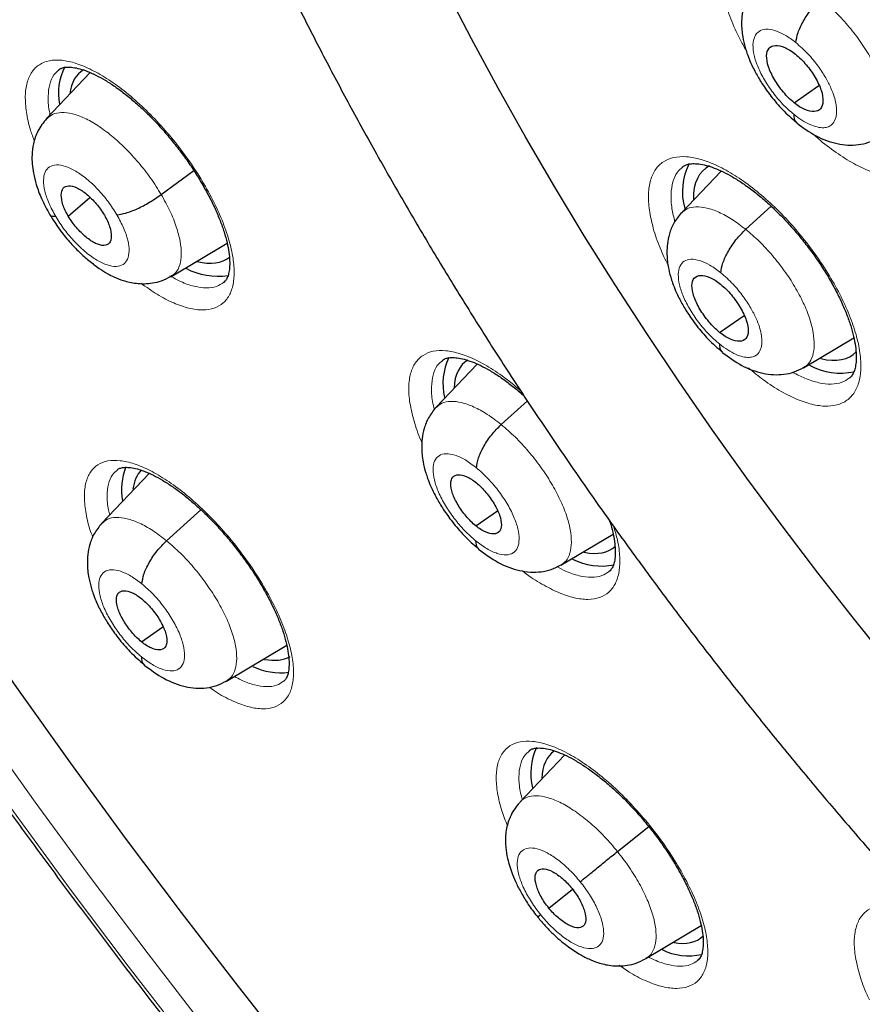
# Model space of a CAD drawing. Header units: millimetres. Extents: x 8 to 2427, y 12 to 2587.
# Tile 33 of 154: x 2232 to 2242, y 844 to 856. Entities that reach past the tile are written whole.
import ezdxf

# ---------------------------------------------------------------- set-up
doc = ezdxf.new("R2010")
doc.units = ezdxf.units.MM

msp = doc.modelspace()

# ---------------------------------------------------------------- linework, layer by layer
at = {"color": 7, "linetype": 'Continuous', "lineweight": 30}
for p, q in [((2232.52, 855.442), (2231.971, 854.862)), ((2241.411, 855.062), (2241.723, 855.28)), ((2233.418, 853.903), (2233.829, 854.207)), ((2240.488, 854.2), (2239.988, 853.672)), ((2232.244, 853.629), (2232.516, 853.867)), ((2240.8, 853.464), (2241.12, 853.755)), ((2233.54, 852.866), (2234.25, 853.29)), ((2233.537, 852.87), (2233.528, 852.863)), ((2240.47, 852.163), (2240.778, 852.378)), ((2241.531, 851.716), (2242.165, 852.095)), ((2237.407, 851.763), (2236.89, 851.217)), ((2241.529, 851.72), (2241.519, 851.712)), ((2237.712, 851), (2238.042, 851.299)), ((2233.264, 850.383), (2232.668, 849.753)), ((2233.485, 849.532), (2233.918, 849.924)), ((2237.391, 849.721), (2237.664, 849.911)), ((2238.466, 849.223), (2239.124, 849.617)), ((2233.169, 848.257), (2233.439, 848.446)), ((2234.242, 847.758), (2235.003, 848.213)), ((2238.511, 846.828), (2237.95, 846.235)), ((2239.18, 845.61), (2239.574, 845.926)), ((2238.312, 844.896), (2238.612, 845.136)), ((2239.537, 844.258), (2240.236, 844.676))]:
    msp.add_line(p, q, dxfattribs=at)
at = {"color": 252, "linetype": 'Continuous', "lineweight": 0, "flags": 128}
for points in [[(2240.22, 836.135), (2239.409, 836.999), (2238.606, 837.876), (2237.812, 838.764), (2237.026, 839.665), (2236.25, 840.576), (2235.485, 841.497), (2234.73, 842.428), (2233.986, 843.367), (2233.254, 844.316), (2232.534, 845.271), (2231.826, 846.234), (2231.132, 847.203), (2230.452, 848.178), (2229.786, 849.158), (2229.134, 850.142), (2228.497, 851.129), (2227.876, 852.12), (2227.271, 853.113), (2226.682, 854.108), (2226.109, 855.103), (2225.554, 856.099), (2225.016, 857.095)], [(2246.66, 843.621), (2246.138, 844.127), (2245.621, 844.644), (2245.109, 845.173), (2244.602, 845.711), (2244.102, 846.26), (2243.608, 846.817), (2243.121, 847.383), (2242.642, 847.958), (2242.172, 848.539), (2241.71, 849.127), (2241.258, 849.722), (2240.815, 850.322), (2240.382, 850.927), (2239.96, 851.537), (2239.549, 852.149), (2239.149, 852.765), (2238.761, 853.384), (2238.386, 854.004), (2238.023, 854.625), (2237.673, 855.247), (2237.337, 855.868), (2237.015, 856.488)], [(2225.178, 856.138), (2225.742, 855.126), (2226.324, 854.115), (2226.922, 853.104), (2227.537, 852.095), (2228.169, 851.088), (2228.816, 850.084), (2229.478, 849.084), (2230.155, 848.089), (2230.846, 847.098), (2231.552, 846.114), (2232.27, 845.135), (2233.002, 844.164), (2233.746, 843.201), (2234.502, 842.246), (2235.269, 841.3), (2236.047, 840.364), (2236.836, 839.438), (2237.634, 838.523), (2238.441, 837.62), (2239.257, 836.729), (2240.082, 835.851)]]:
    msp.add_lwpolyline(points, dxfattribs=at)
at = {"color": 7, "linetype": 'Continuous', "lineweight": 30, "flags": 128}
for points in [[(2241.31, 835.945), (2240.507, 836.784), (2239.711, 837.635), (2238.923, 838.499), (2238.144, 839.374), (2237.373, 840.261), (2236.612, 841.158), (2235.861, 842.065), (2235.121, 842.981), (2234.392, 843.906), (2233.674, 844.839), (2232.969, 845.78), (2232.276, 846.727), (2231.596, 847.681), (2230.929, 848.639), (2230.277, 849.603), (2229.639, 850.571), (2229.015, 851.542), (2228.407, 852.516), (2227.815, 853.493), (2227.239, 854.471), (2226.679, 855.449), (2226.136, 856.428)], [(2246.66, 843.621), (2246.138, 844.127), (2245.621, 844.644), (2245.109, 845.173), (2244.602, 845.711), (2244.102, 846.26), (2243.608, 846.817), (2243.121, 847.383), (2242.642, 847.958), (2242.172, 848.539), (2241.71, 849.127), (2241.258, 849.722), (2240.815, 850.322), (2240.382, 850.927), (2239.96, 851.537), (2239.549, 852.149), (2239.149, 852.765), (2238.761, 853.384), (2238.386, 854.004), (2238.023, 854.625), (2237.673, 855.247), (2237.337, 855.868), (2237.015, 856.488)]]:
    msp.add_lwpolyline(points, dxfattribs=at)
at = {"color": 7, "linetype": 'Continuous', "lineweight": 30}
for centre, radius, start, end in [((2232.821, 855.185), 0.702, 151.8953, 191.6309), ((2240.798, 853.94), 0.798, 153.4493, 195.487), ((2234.127, 853.717), 0.845, 241.8685, 279.1719), ((2237.73, 851.517), 0.754, 154.0771, 193.4839), ((2241.999, 852.47), 0.821, 241.3547, 282.0708), ((2233.701, 850.176), 0.784, 158.3087, 190.2201), ((2238.974, 850), 0.787, 242.5002, 282.0841), ((2234.926, 848.682), 0.816, 244.4146, 277.1336), ((2238.868, 846.593), 0.784, 155.0654, 193.3801), ((2240.079, 845.042), 0.75, 243.3685, 282.9035)]:
    msp.add_arc(centre, radius, start, end, dxfattribs=at)
for centre, major_axis, ratio, start_param, end_param in [((2233.34, 854.281), (-0.941, 1.169), 0.458717, 6.213535, 6.700925), ((2241.22, 853.056), (-0.939, 1.169), 0.458232, 6.17649, 6.818813), ((2233.34, 854.281), (-0.941, 1.169), 0.458717, 2.603208, 3.141762), ((2238.197, 850.62), (-0.94, 1.17), 0.459073, 6.221749, 6.757021), ((2241.22, 853.056), (-0.939, 1.169), 0.458232, 2.598019, 3.216341), ((2234.144, 849.278), (-0.946, 1.177), 0.459963, 0.05927, 0.410216), ((2238.197, 850.62), (-0.94, 1.17), 0.459073, 2.63782, 3.175135), ((2234.144, 849.278), (-0.946, 1.177), 0.459963, 2.651842, 3.06305), ((2239.305, 845.698), (-0.938, 1.171), 0.459187, 6.254945, 6.77102), ((2239.305, 845.698), (-0.938, 1.171), 0.459187, 2.665096, 3.177248)]:
    msp.add_ellipse(centre, major_axis=major_axis, ratio=ratio, start_param=start_param, end_param=end_param, dxfattribs=at)
for points, knots in [([(2221.505, 891.984), (2221.417, 891.901), (2221.213, 891.712), (2220.911, 891.396), (2220.597, 891.039), (2220.297, 890.665), (2220.011, 890.275), (2219.74, 889.869), (2219.483, 889.447), (2219.242, 889.01), (2219.015, 888.556), (2218.804, 888.088), (2218.607, 887.604), (2218.426, 887.106), (2218.26, 886.592), (2218.11, 886.065), (2217.976, 885.523), (2217.857, 884.967), (2217.754, 884.398), (2217.667, 883.815), (2217.596, 883.219), (2217.541, 882.611), (2217.502, 881.991), (2217.479, 881.358), (2217.471, 880.714), (2217.48, 880.058), (2217.504, 879.391), (2217.545, 878.713), (2217.601, 878.025), (2217.673, 877.327), (2217.761, 876.619), (2217.864, 875.901), (2217.984, 875.175), (2218.118, 874.439), (2218.268, 873.696), (2218.434, 872.944), (2218.615, 872.184), (2218.811, 871.417), (2219.022, 870.643), (2219.248, 869.862), (2219.489, 869.075), (2219.744, 868.281), (2220.015, 867.482), (2220.3, 866.678), (2220.599, 865.869), (2220.912, 865.055), (2221.24, 864.237), (2221.581, 863.415), (2221.936, 862.59), (2222.305, 861.762), (2222.687, 860.931), (2223.082, 860.097), (2223.491, 859.262), (2223.912, 858.425), (2224.346, 857.587), (2224.792, 856.748), (2225.25, 855.908), (2225.721, 855.069), (2226.203, 854.23), (2226.697, 853.392), (2227.203, 852.554), (2227.719, 851.719), (2228.246, 850.885), (2228.784, 850.053), (2229.332, 849.224), (2229.891, 848.398), (2230.459, 847.575), (2231.037, 846.756), (2231.625, 845.942), (2232.221, 845.131), (2232.826, 844.326), (2233.44, 843.526), (2234.062, 842.731), (2234.692, 841.943), (2235.329, 841.161), (2235.974, 840.385), (2236.627, 839.617), (2237.285, 838.856), (2237.951, 838.103), (2238.622, 837.358), (2239.3, 836.621), (2239.983, 835.893), (2240.671, 835.174), (2241.364, 834.465), (2242.062, 833.766), (2242.764, 833.076), (2243.47, 832.397), (2244.179, 831.729), (2244.73, 831.219), (2245.046, 830.936), (2245.122, 830.867)], [0, 0, 0, 0, 0.008677, 0.019961, 0.031251, 0.04255, 0.053863, 0.065189, 0.076532, 0.087892, 0.09927, 0.110666, 0.122079, 0.133509, 0.144955, 0.156416, 0.16789, 0.179375, 0.190871, 0.202376, 0.213888, 0.225406, 0.236929, 0.248456, 0.259986, 0.271518, 0.283052, 0.294586, 0.30612, 0.317654, 0.329187, 0.340719, 0.352251, 0.36378, 0.375309, 0.386835, 0.39836, 0.409884, 0.421405, 0.432925, 0.444444, 0.45596, 0.467476, 0.478989, 0.490501, 0.502011, 0.513521, 0.525028, 0.536535, 0.54804, 0.559544, 0.571046, 0.582548, 0.594049, 0.605549, 0.617047, 0.628545, 0.640043, 0.651539, 0.663035, 0.67453, 0.686024, 0.697518, 0.709012, 0.720505, 0.731998, 0.74349, 0.754982, 0.766474, 0.777965, 0.789457, 0.800948, 0.812439, 0.82393, 0.835421, 0.846912, 0.858403, 0.869895, 0.881386, 0.892878, 0.90437, 0.915862, 0.927354, 0.938847, 0.950341, 0.961834, 0.973329, 0.984824, 0.996319, 1, 1, 1, 1]), ([(2234.475, 874.807), (2234.389, 874.733), (2234.209, 874.579), (2233.953, 874.325), (2233.705, 874.049), (2233.471, 873.757), (2233.252, 873.45), (2233.047, 873.127), (2232.858, 872.787), (2232.684, 872.433), (2232.525, 872.062), (2232.383, 871.677), (2232.256, 871.276), (2232.145, 870.861), (2232.051, 870.432), (2231.974, 869.988), (2231.913, 869.532), (2231.87, 869.063), (2231.843, 868.581), (2231.833, 868.089), (2231.841, 867.585), (2231.865, 867.071), (2231.905, 866.547), (2231.963, 866.014), (2232.036, 865.472), (2232.126, 864.922), (2232.232, 864.364), (2232.354, 863.799), (2232.491, 863.227), (2232.644, 862.648), (2232.813, 862.064), (2232.996, 861.475), (2233.194, 860.88), (2233.407, 860.281), (2233.634, 859.678), (2233.876, 859.071), (2234.131, 858.461), (2234.4, 857.848), (2234.683, 857.234), (2234.978, 856.617), (2235.287, 856), (2235.608, 855.381), (2235.942, 854.763), (2236.288, 854.145), (2236.646, 853.527), (2237.015, 852.911), (2237.395, 852.296), (2237.786, 851.684), (2238.187, 851.075), (2238.599, 850.469), (2239.02, 849.866), (2239.451, 849.268), (2239.891, 848.674), (2240.34, 848.086), (2240.797, 847.504), (2241.262, 846.927), (2241.735, 846.358), (2242.215, 845.795), (2242.701, 845.24), (2243.194, 844.693), (2243.693, 844.155), (2244.198, 843.625), (2244.708, 843.105), (2245.222, 842.595), (2245.741, 842.096), (2246.264, 841.607), (2246.759, 841.156), (2247.081, 840.874), (2247.226, 840.747)], [0, 0, 0, 0, 0.0131998, 0.0274095, 0.0416413, 0.055917, 0.0702561, 0.084676, 0.0991906, 0.1138101, 0.1285407, 0.1433844, 0.1583391, 0.1733991, 0.1885556, 0.2037979, 0.2191137, 0.2344904, 0.2499156, 0.2653776, 0.2808661, 0.2963719, 0.3118875, 0.3274064, 0.3429225, 0.3584323, 0.3739333, 0.3894235, 0.4049018, 0.4203674, 0.43582, 0.4512595, 0.466686, 0.4821, 0.4975017, 0.5128917, 0.5282707, 0.5436391, 0.5589978, 0.5743472, 0.5896881, 0.6050211, 0.6203469, 0.6356659, 0.6509789, 0.6662865, 0.6815891, 0.6968874, 0.7121818, 0.727473, 0.7427615, 0.7580477, 0.7733321, 0.7886153, 0.8038976, 0.8191797, 0.834462, 0.8497447, 0.8650285, 0.8803137, 0.8956009, 0.9108906, 0.9261833, 0.9414795, 0.9567797, 0.9720845, 0.9873945, 1, 1, 1, 1]), ([(2240.905, 857.153), (2240.915, 857.161), (2240.936, 857.177), (2240.98, 857.192), (2241.041, 857.2), (2241.119, 857.196), (2241.213, 857.178), (2241.317, 857.145), (2241.432, 857.095), (2241.553, 857.03), (2241.681, 856.949), (2241.814, 856.853), (2241.948, 856.743), (2242.082, 856.621), (2242.214, 856.487), (2242.343, 856.344), (2242.466, 856.193), (2242.582, 856.037), (2242.688, 855.877), (2242.785, 855.717), (2242.87, 855.557), (2242.942, 855.401), (2243.001, 855.25), (2243.047, 855.107), (2243.078, 854.975), (2243.096, 854.855), (2243.1, 854.75), (2243.093, 854.66), (2243.077, 854.59), (2243.052, 854.535), (2243.029, 854.501), (2243.011, 854.488), (2243.005, 854.483)], [0, 0, 0, 0, 0.0308, 0.065581, 0.097381, 0.131292, 0.164777, 0.198112, 0.231014, 0.264458, 0.298349, 0.332257, 0.366531, 0.401047, 0.435475, 0.470168, 0.505003, 0.539793, 0.574441, 0.608795, 0.643491, 0.677935, 0.71186, 0.746095, 0.779896, 0.812755, 0.846076, 0.879052, 0.911187, 0.944206, 0.979731, 1, 1, 1, 1]), ([(2240.931, 856.574), (2240.897, 856.531), (2240.832, 856.451), (2240.778, 856.314), (2240.752, 856.186), (2240.743, 856.046), (2240.756, 855.907), (2240.786, 855.78), (2240.818, 855.678), (2240.858, 855.575), (2240.92, 855.446), (2241.008, 855.297), (2241.121, 855.137), (2241.269, 854.962), (2241.382, 854.864), (2241.443, 854.811)], [0, 0, 0, 0, 0.087078, 0.164058, 0.23097, 0.288109, 0.377024, 0.445002, 0.481815, 0.535087, 0.613692, 0.689172, 0.778746, 0.882268, 1, 1, 1, 1]), ([(2241.433, 855.821), (2241.439, 855.861), (2241.451, 855.943), (2241.525, 856.094), (2241.626, 856.246), (2241.709, 856.329), (2241.75, 856.371)], [0, 0, 0, 0, 0.250407, 0.500343, 0.750118, 1, 1, 1, 1]), ([(2241.411, 855.062), (2241.387, 855.082), (2241.341, 855.122), (2241.252, 855.22), (2241.156, 855.356), (2241.078, 855.521), (2241.055, 855.663), (2241.085, 855.76), (2241.169, 855.796), (2241.269, 855.773), (2241.358, 855.727), (2241.405, 855.692), (2241.428, 855.674)], [0, 0, 0, 0, 0.062836, 0.125536, 0.250826, 0.375521, 0.499994, 0.624473, 0.749173, 0.874462, 0.937163, 1, 1, 1, 1]), ([(2241.428, 855.674), (2241.452, 855.654), (2241.498, 855.614), (2241.587, 855.517), (2241.683, 855.381), (2241.761, 855.215), (2241.784, 855.074), (2241.754, 854.976), (2241.67, 854.941), (2241.57, 854.963), (2241.481, 855.009), (2241.434, 855.045), (2241.411, 855.062)], [0, 0, 0, 0, 0.062836, 0.125536, 0.250826, 0.375521, 0.499994, 0.624473, 0.749173, 0.874462, 0.937163, 1, 1, 1, 1]), ([(2232.123, 855.477), (2232.13, 855.482), (2232.145, 855.495), (2232.179, 855.506), (2232.231, 855.513), (2232.301, 855.51), (2232.387, 855.493), (2232.485, 855.46), (2232.594, 855.411), (2232.71, 855.348), (2232.834, 855.268), (2232.963, 855.173), (2233.094, 855.064), (2233.227, 854.942), (2233.358, 854.809), (2233.486, 854.667), (2233.609, 854.516), (2233.727, 854.36), (2233.835, 854.201), (2233.934, 854.041), (2234.023, 853.881), (2234.1, 853.724), (2234.163, 853.573), (2234.214, 853.429), (2234.251, 853.295), (2234.274, 853.174), (2234.284, 853.066), (2234.282, 852.975), (2234.271, 852.904), (2234.252, 852.85), (2234.23, 852.813), (2234.215, 852.8), (2234.208, 852.793)], [0, 0, 0, 0, 0.026553, 0.061247, 0.092522, 0.125908, 0.158896, 0.191868, 0.224484, 0.257615, 0.29132, 0.325091, 0.359168, 0.393623, 0.427974, 0.462495, 0.49727, 0.532003, 0.566629, 0.600892, 0.635448, 0.66999, 0.703895, 0.737938, 0.771864, 0.804853, 0.837789, 0.870702, 0.902633, 0.934576, 0.968809, 1, 1, 1, 1]), ([(2241.406, 854.916), (2241.408, 854.88), (2241.41, 854.833), (2241.44, 854.817), (2241.447, 854.813)], [0, 0, 0, 0, 0.750993, 1, 1, 1, 1]), ([(2231.971, 854.863), (2231.931, 854.812), (2231.856, 854.717), (2231.803, 854.554), (2231.784, 854.412), (2231.787, 854.287), (2231.804, 854.164), (2231.84, 854.019), (2231.905, 853.842), (2231.975, 853.716), (2232.012, 853.648)], [0, 0, 0, 0, 0.156108, 0.2896, 0.400579, 0.490447, 0.582219, 0.698807, 0.838513, 1, 1, 1, 1]), ([(2241.443, 854.807), (2241.523, 854.748), (2241.686, 854.629), (2241.91, 854.549), (2242.09, 854.524), (2242.223, 854.529), (2242.351, 854.557), (2242.429, 854.598), (2242.468, 854.618)], [0, 0, 0, 0, 0.244675, 0.494088, 0.62063, 0.747513, 0.874135, 1, 1, 1, 1]), ([(2240.001, 854.251), (2240.01, 854.258), (2240.029, 854.273), (2240.07, 854.287), (2240.129, 854.295), (2240.205, 854.291), (2240.297, 854.274), (2240.4, 854.24), (2240.513, 854.191), (2240.634, 854.127), (2240.761, 854.047), (2240.893, 853.951), (2241.027, 853.842), (2241.161, 853.72), (2241.293, 853.587), (2241.423, 853.444), (2241.546, 853.294), (2241.663, 853.138), (2241.771, 852.979), (2241.868, 852.819), (2241.955, 852.66), (2242.029, 852.504), (2242.09, 852.354), (2242.138, 852.211), (2242.171, 852.079), (2242.191, 851.959), (2242.197, 851.853), (2242.192, 851.764), (2242.177, 851.694), (2242.155, 851.64), (2242.132, 851.605), (2242.115, 851.592), (2242.108, 851.587)], [0, 0, 0, 0, 0.02984, 0.0645, 0.096105, 0.12981, 0.163145, 0.196371, 0.229223, 0.262585, 0.296424, 0.330287, 0.364511, 0.399019, 0.433416, 0.468066, 0.502888, 0.537657, 0.572301, 0.60662, 0.641284, 0.675756, 0.70964, 0.743845, 0.777681, 0.810566, 0.843743, 0.876691, 0.908749, 0.941411, 0.976605, 1, 1, 1, 1]), ([(2232.244, 853.629), (2232.231, 853.654), (2232.203, 853.704), (2232.167, 853.798), (2232.148, 853.903), (2232.173, 853.991), (2232.245, 854.022), (2232.351, 853.997), (2232.476, 853.913), (2232.579, 853.811), (2232.654, 853.717), (2232.684, 853.668), (2232.7, 853.643)], [0, 0, 0, 0, 0.062835, 0.125528, 0.25081, 0.375517, 0.5, 0.624483, 0.749191, 0.874472, 0.937165, 1, 1, 1, 1]), ([(2232.859, 853.648), (2232.894, 853.653), (2232.964, 853.662), (2233.113, 853.72), (2233.273, 853.803), (2233.369, 853.87), (2233.418, 853.903)], [0, 0, 0, 0, 0.251686, 0.500903, 0.749298, 1, 1, 1, 1]), ([(2239.986, 853.671), (2239.952, 853.629), (2239.888, 853.55), (2239.834, 853.413), (2239.808, 853.287), (2239.801, 853.147), (2239.814, 853.008), (2239.845, 852.88), (2239.878, 852.778), (2239.919, 852.674), (2239.981, 852.547), (2240.07, 852.398), (2240.183, 852.239), (2240.33, 852.065), (2240.443, 851.967), (2240.504, 851.915)], [0, 0, 0, 0, 0.086233, 0.162685, 0.229391, 0.286639, 0.376537, 0.445259, 0.482287, 0.535706, 0.614333, 0.689749, 0.779188, 0.882514, 1, 1, 1, 1]), ([(2232.012, 853.649), (2232.05, 853.587), (2232.124, 853.47), (2232.254, 853.31), (2232.38, 853.178), (2232.507, 853.064), (2232.626, 852.974), (2232.732, 852.908), (2232.83, 852.858), (2232.95, 852.81), (2233.116, 852.773), (2233.281, 852.777), (2233.427, 852.812), (2233.499, 852.85), (2233.536, 852.87)], [0, 0, 0, 0, 0.109447, 0.208666, 0.297785, 0.376479, 0.464642, 0.533227, 0.581709, 0.649839, 0.740784, 0.856942, 0.925162, 1, 1, 1, 1]), ([(2232.086, 853.625), (2232.056, 853.625), (2232.021, 853.626), (2232.017, 853.647), (2232.017, 853.651)], [0, 0, 0, 0, 0.82885, 1, 1, 1, 1]), ([(2232.7, 853.643), (2232.713, 853.619), (2232.741, 853.569), (2232.777, 853.475), (2232.796, 853.37), (2232.771, 853.282), (2232.699, 853.251), (2232.593, 853.277), (2232.468, 853.36), (2232.365, 853.462), (2232.291, 853.556), (2232.26, 853.605), (2232.244, 853.629)], [0, 0, 0, 0, 0.062835, 0.125528, 0.250809, 0.375516, 0.499999, 0.624482, 0.74919, 0.874471, 0.937165, 1, 1, 1, 1]), ([(2240.485, 852.916), (2240.491, 852.956), (2240.503, 853.037), (2240.576, 853.187), (2240.676, 853.339), (2240.758, 853.422), (2240.8, 853.464)], [0, 0, 0, 0, 0.250765, 0.500513, 0.750004, 1, 1, 1, 1]), ([(2240.47, 852.163), (2240.447, 852.183), (2240.4, 852.223), (2240.312, 852.32), (2240.215, 852.456), (2240.136, 852.621), (2240.111, 852.761), (2240.141, 852.858), (2240.224, 852.893), (2240.323, 852.87), (2240.412, 852.823), (2240.459, 852.788), (2240.482, 852.77)], [0, 0, 0, 0, 0.062835, 0.125535, 0.250823, 0.375518, 0.499991, 0.624472, 0.749175, 0.874463, 0.937163, 1, 1, 1, 1]), ([(2240.482, 852.77), (2240.506, 852.75), (2240.552, 852.71), (2240.641, 852.613), (2240.737, 852.477), (2240.816, 852.312), (2240.841, 852.172), (2240.811, 852.075), (2240.728, 852.041), (2240.629, 852.063), (2240.54, 852.11), (2240.493, 852.145), (2240.47, 852.163)], [0, 0, 0, 0, 0.062835, 0.125534, 0.250823, 0.375518, 0.49999, 0.624472, 0.749175, 0.874463, 0.937163, 1, 1, 1, 1]), ([(2240.467, 852.018), (2240.469, 851.982), (2240.471, 851.936), (2240.501, 851.92), (2240.508, 851.917)], [0, 0, 0, 0, 0.762402, 1, 1, 1, 1]), ([(2236.966, 851.808), (2236.974, 851.814), (2236.99, 851.827), (2237.027, 851.84), (2237.081, 851.847), (2237.154, 851.844), (2237.242, 851.827), (2237.341, 851.794), (2237.452, 851.746), (2237.57, 851.682), (2237.696, 851.603), (2237.826, 851.507), (2237.929, 851.425), (2237.988, 851.372), (2238.003, 851.358)], [0, 0, 0, 0, 0.074537, 0.167452, 0.251664, 0.3415, 0.430395, 0.519224, 0.607091, 0.696353, 0.787067, 0.877907, 0.969634, 1, 1, 1, 1]), ([(2240.504, 851.911), (2240.584, 851.852), (2240.746, 851.732), (2240.97, 851.651), (2241.149, 851.626), (2241.283, 851.631), (2241.411, 851.658), (2241.489, 851.699), (2241.528, 851.719)], [0, 0, 0, 0, 0.24425, 0.493548, 0.620145, 0.747145, 0.873933, 1, 1, 1, 1]), ([(2236.888, 851.216), (2236.854, 851.174), (2236.79, 851.094), (2236.737, 850.957), (2236.711, 850.829), (2236.704, 850.687), (2236.719, 850.544), (2236.751, 850.412), (2236.786, 850.309), (2236.828, 850.204), (2236.892, 850.074), (2236.983, 849.923), (2237.099, 849.761), (2237.249, 849.585), (2237.364, 849.484), (2237.425, 849.431)], [0, 0, 0, 0, 0.08504, 0.160801, 0.227296, 0.284772, 0.375964, 0.445107, 0.482032, 0.535694, 0.614457, 0.689914, 0.779347, 0.882619, 1, 1, 1, 1]), ([(2237.4, 850.453), (2237.405, 850.493), (2237.416, 850.573), (2237.488, 850.724), (2237.588, 850.875), (2237.67, 850.958), (2237.712, 851)], [0, 0, 0, 0, 0.2511585, 0.5006974, 0.7498757, 1, 1, 1, 1]), ([(2232.862, 850.427), (2232.868, 850.432), (2232.881, 850.443), (2232.913, 850.454), (2232.963, 850.461), (2233.031, 850.458), (2233.115, 850.441), (2233.211, 850.409), (2233.319, 850.361), (2233.435, 850.298), (2233.558, 850.219), (2233.687, 850.125), (2233.818, 850.017), (2233.951, 849.896), (2234.083, 849.764), (2234.212, 849.623), (2234.337, 849.473), (2234.455, 849.318), (2234.566, 849.16), (2234.667, 849.001), (2234.757, 848.842), (2234.836, 848.686), (2234.903, 848.535), (2234.956, 848.392), (2234.995, 848.258), (2235.021, 848.137), (2235.033, 848.03), (2235.033, 847.939), (2235.024, 847.868), (2235.007, 847.814), (2234.986, 847.777), (2234.972, 847.764), (2234.965, 847.758)], [0, 0, 0, 0, 0.026034, 0.060358, 0.091362, 0.124453, 0.157192, 0.190007, 0.222533, 0.255552, 0.289194, 0.32294, 0.356934, 0.391356, 0.425697, 0.460137, 0.494887, 0.529594, 0.564173, 0.598473, 0.63293, 0.667488, 0.701415, 0.73539, 0.76934, 0.802368, 0.835226, 0.868117, 0.900011, 0.93173, 0.965661, 1, 1, 1, 1]), ([(2237.391, 849.721), (2237.37, 849.739), (2237.328, 849.775), (2237.249, 849.863), (2237.161, 849.985), (2237.09, 850.133), (2237.067, 850.259), (2237.093, 850.345), (2237.166, 850.375), (2237.255, 850.354), (2237.335, 850.312), (2237.377, 850.28), (2237.398, 850.264)], [0, 0, 0, 0, 0.0628345, 0.1255327, 0.2508199, 0.3755142, 0.4999856, 0.6244711, 0.7491775, 0.8744641, 0.9371628, 1, 1, 1, 1]), ([(2237.398, 850.264), (2237.418, 850.246), (2237.46, 850.21), (2237.54, 850.122), (2237.627, 850), (2237.699, 849.852), (2237.722, 849.726), (2237.696, 849.64), (2237.622, 849.61), (2237.534, 849.631), (2237.454, 849.673), (2237.412, 849.705), (2237.391, 849.721)], [0, 0, 0, 0, 0.062834, 0.125532, 0.250819, 0.375514, 0.499985, 0.62447, 0.749177, 0.874464, 0.937163, 1, 1, 1, 1]), ([(2232.666, 849.751), (2232.632, 849.71), (2232.568, 849.631), (2232.515, 849.494), (2232.489, 849.366), (2232.482, 849.223), (2232.497, 849.08), (2232.53, 848.948), (2232.565, 848.845), (2232.607, 848.74), (2232.671, 848.61), (2232.762, 848.459), (2232.878, 848.298), (2233.028, 848.121), (2233.142, 848.021), (2233.203, 847.968)], [0, 0, 0, 0, 0.0846736, 0.1602382, 0.2266975, 0.2842852, 0.3759925, 0.4454007, 0.4823383, 0.5359928, 0.6147206, 0.6901336, 0.779508, 0.8827062, 1, 1, 1, 1]), ([(2239.078, 849.789), (2239.08, 849.784), (2239.098, 849.732), (2239.121, 849.641), (2239.144, 849.52), (2239.154, 849.414), (2239.151, 849.324), (2239.139, 849.253), (2239.119, 849.199), (2239.098, 849.163), (2239.082, 849.15), (2239.075, 849.144)], [0, 0, 0, 0, 0.013583, 0.142032, 0.26689, 0.391911, 0.516648, 0.63776, 0.759563, 0.890566, 1, 1, 1, 1]), ([(2233.175, 848.987), (2233.18, 849.027), (2233.191, 849.107), (2233.263, 849.257), (2233.362, 849.408), (2233.444, 849.491), (2233.485, 849.532)], [0, 0, 0, 0, 0.2513348, 0.5007832, 0.7498217, 1, 1, 1, 1]), ([(2237.389, 849.532), (2237.391, 849.497), (2237.394, 849.451), (2237.423, 849.436), (2237.429, 849.432)], [0, 0, 0, 0, 0.774569, 1, 1, 1, 1]), ([(2237.426, 849.427), (2237.507, 849.367), (2237.671, 849.244), (2237.898, 849.161), (2238.08, 849.134), (2238.215, 849.138), (2238.345, 849.165), (2238.423, 849.206), (2238.462, 849.226)], [0, 0, 0, 0, 0.244614, 0.494017, 0.620579, 0.74749, 0.874132, 1, 1, 1, 1]), ([(2233.169, 848.257), (2233.148, 848.275), (2233.106, 848.311), (2233.026, 848.399), (2232.939, 848.521), (2232.867, 848.669), (2232.844, 848.794), (2232.869, 848.88), (2232.943, 848.91), (2233.031, 848.889), (2233.111, 848.846), (2233.152, 848.814), (2233.173, 848.798)], [0, 0, 0, 0, 0.062834, 0.125532, 0.250819, 0.375512, 0.499983, 0.62447, 0.749178, 0.874464, 0.937163, 1, 1, 1, 1]), ([(2233.173, 848.798), (2233.194, 848.78), (2233.236, 848.744), (2233.315, 848.656), (2233.403, 848.534), (2233.474, 848.386), (2233.497, 848.261), (2233.472, 848.175), (2233.399, 848.145), (2233.311, 848.166), (2233.231, 848.209), (2233.189, 848.241), (2233.169, 848.257)], [0, 0, 0, 0, 0.062834, 0.125531, 0.250818, 0.375512, 0.499981, 0.624468, 0.749177, 0.874464, 0.937162, 1, 1, 1, 1]), ([(2233.167, 848.068), (2233.169, 848.033), (2233.172, 847.987), (2233.201, 847.973), (2233.207, 847.969)], [0, 0, 0, 0, 0.77932, 1, 1, 1, 1]), ([(2233.203, 847.964), (2233.285, 847.904), (2233.449, 847.781), (2233.675, 847.697), (2233.856, 847.669), (2233.991, 847.673), (2234.121, 847.7), (2234.199, 847.741), (2234.238, 847.761)], [0, 0, 0, 0, 0.244439, 0.49378, 0.620358, 0.747316, 0.874032, 1, 1, 1, 1]), ([(2238.065, 846.881), (2238.071, 846.887), (2238.086, 846.899), (2238.121, 846.911), (2238.174, 846.918), (2238.244, 846.915), (2238.33, 846.898), (2238.429, 846.866), (2238.539, 846.818), (2238.657, 846.755), (2238.782, 846.676), (2238.912, 846.582), (2239.046, 846.475), (2239.18, 846.355), (2239.313, 846.224), (2239.443, 846.083), (2239.569, 845.934), (2239.689, 845.78), (2239.799, 845.623), (2239.901, 845.464), (2239.991, 845.306), (2240.07, 845.151), (2240.136, 845.001), (2240.189, 844.859), (2240.228, 844.726), (2240.252, 844.606), (2240.264, 844.5), (2240.263, 844.41), (2240.252, 844.34), (2240.235, 844.287), (2240.214, 844.251), (2240.199, 844.238), (2240.192, 844.232)], [0, 0, 0, 0, 0.027234, 0.061509, 0.092601, 0.125763, 0.158626, 0.191553, 0.224159, 0.257276, 0.290971, 0.324735, 0.358794, 0.393235, 0.427574, 0.462075, 0.496838, 0.53156, 0.566177, 0.600432, 0.634983, 0.669529, 0.703436, 0.737473, 0.7714, 0.804386, 0.8373, 0.870202, 0.902126, 0.93405, 0.968366, 1, 1, 1, 1]), ([(2237.946, 846.23), (2237.921, 846.2), (2237.873, 846.144), (2237.812, 846.026), (2237.777, 845.907), (2237.765, 845.797), (2237.765, 845.724), (2237.77, 845.636), (2237.792, 845.504), (2237.841, 845.348), (2237.907, 845.195), (2237.977, 845.062), (2238.066, 844.919), (2238.137, 844.827), (2238.174, 844.78)], [0, 0, 0, 0, 0.077665, 0.146546, 0.258126, 0.313953, 0.35574, 0.399837, 0.497893, 0.632454, 0.712689, 0.800905, 0.896691, 1, 1, 1, 1]), ([(2238.71, 845.228), (2238.734, 845.248), (2238.783, 845.288), (2238.903, 845.386), (2239.043, 845.5), (2239.134, 845.573), (2239.18, 845.61)], [0, 0, 0, 0, 0.2516599, 0.5008928, 0.7493077, 1, 1, 1, 1]), ([(2238.312, 844.896), (2238.294, 844.92), (2238.258, 844.967), (2238.199, 845.065), (2238.148, 845.185), (2238.132, 845.306), (2238.168, 845.38), (2238.247, 845.402), (2238.36, 845.362), (2238.466, 845.288), (2238.549, 845.21), (2238.588, 845.165), (2238.607, 845.142)], [0, 0, 0, 0, 0.062835, 0.125529, 0.25081, 0.375518, 0.500001, 0.624484, 0.749191, 0.874472, 0.937165, 1, 1, 1, 1]), ([(2238.607, 845.142), (2238.625, 845.118), (2238.661, 845.071), (2238.72, 844.973), (2238.771, 844.853), (2238.788, 844.733), (2238.752, 844.658), (2238.673, 844.637), (2238.56, 844.676), (2238.454, 844.751), (2238.37, 844.828), (2238.332, 844.874), (2238.312, 844.896)], [0, 0, 0, 0, 0.062835, 0.125528, 0.250809, 0.375517, 0.5, 0.624483, 0.74919, 0.874472, 0.937165, 1, 1, 1, 1]), ([(2238.21, 844.811), (2238.191, 844.795), (2238.17, 844.777), (2238.177, 844.782), (2238.177, 844.783)], [0, 0, 0, 0, 0.86242, 1, 1, 1, 1]), ([(2238.174, 844.78), (2238.205, 844.743), (2238.265, 844.671), (2238.387, 844.547), (2238.529, 844.425), (2238.682, 844.322), (2238.811, 844.253), (2238.945, 844.2), (2239.111, 844.162), (2239.276, 844.164), (2239.422, 844.198), (2239.494, 844.236), (2239.532, 844.256)], [0, 0, 0, 0, 0.084048, 0.162266, 0.301362, 0.41676, 0.507025, 0.588264, 0.695564, 0.832376, 0.912381, 1, 1, 1, 1])]:
    msp.add_open_spline(points, degree=3, knots=knots, dxfattribs=at)
at = {"color": 252, "linetype": 'Continuous', "lineweight": 0}
for points, knots in [([(2240.805, 855.721), (2240.779, 855.768), (2240.703, 855.903), (2240.606, 856.124), (2240.521, 856.376), (2240.474, 856.608), (2240.463, 856.815), (2240.492, 856.99), (2240.558, 857.129), (2240.66, 857.227), (2240.794, 857.283), (2240.958, 857.293), (2241.145, 857.259), (2241.352, 857.18), (2241.572, 857.06), (2241.798, 856.901), (2242.025, 856.709), (2242.246, 856.487), (2242.472, 856.224), (2242.676, 855.942), (2242.849, 855.653), (2242.98, 855.387), (2243.077, 855.131), (2243.139, 854.89), (2243.163, 854.673), (2243.149, 854.485), (2243.097, 854.332), (2243.009, 854.218), (2242.886, 854.147), (2242.733, 854.119), (2242.554, 854.136), (2242.354, 854.198), (2242.138, 854.303), (2241.914, 854.45), (2241.747, 854.575), (2241.66, 854.659), (2241.647, 854.671)], [0, 0, 0, 0, 0.015869, 0.046209, 0.076549, 0.10689, 0.13723, 0.167575, 0.19792, 0.228272, 0.258625, 0.288984, 0.319344, 0.349706, 0.380069, 0.410429, 0.44079, 0.471145, 0.501499, 0.539361, 0.569701, 0.600041, 0.630381, 0.660721, 0.691062, 0.721404, 0.751751, 0.782098, 0.812453, 0.842808, 0.873168, 0.903529, 0.933892, 0.964254, 0.994613, 1, 1, 1, 1]), ([(2241.75, 856.371), (2241.808, 856.322), (2241.923, 856.223), (2242.088, 856.043), (2242.24, 855.85), (2242.372, 855.646), (2242.479, 855.442), (2242.557, 855.245), (2242.602, 855.062), (2242.614, 854.901), (2242.592, 854.766), (2242.546, 854.668), (2242.492, 854.633), (2242.469, 854.618)], [0, 0, 0, 0, 0.092979, 0.185835, 0.278731, 0.371592, 0.464442, 0.557212, 0.649933, 0.742777, 0.835622, 0.928345, 1, 1, 1, 1]), ([(2241.406, 854.916), (2241.36, 854.956), (2241.268, 855.037), (2241.141, 855.188), (2241.032, 855.35), (2240.95, 855.513), (2240.9, 855.666), (2240.885, 855.799), (2240.907, 855.903), (2240.964, 855.97), (2241.051, 855.997), (2241.164, 855.98), (2241.294, 855.923), (2241.387, 855.855), (2241.433, 855.821)], [0, 0, 0, 0, 0.083333, 0.166663, 0.249998, 0.333333, 0.416664, 0.499995, 0.58333, 0.66666, 0.749994, 0.833328, 0.916663, 1, 1, 1, 1]), ([(2241.433, 855.821), (2241.485, 855.775), (2241.584, 855.688), (2241.712, 855.53), (2241.809, 855.382), (2241.876, 855.251), (2241.917, 855.142), (2241.937, 855.063), (2241.945, 855.008), (2241.948, 854.972), (2241.948, 854.948), (2241.947, 854.924), (2241.943, 854.892), (2241.928, 854.838), (2241.9, 854.796), (2241.867, 854.771), (2241.843, 854.759), (2241.816, 854.75), (2241.771, 854.745), (2241.703, 854.752), (2241.61, 854.784), (2241.51, 854.837), (2241.441, 854.89), (2241.406, 854.916)], [0, 0, 0, 0, 0.094127, 0.179176, 0.255253, 0.322292, 0.380311, 0.429236, 0.456831, 0.480422, 0.500009, 0.507655, 0.531814, 0.571204, 0.647189, 0.670384, 0.695227, 0.721723, 0.749893, 0.812993, 0.875698, 0.937968, 1, 1, 1, 1]), ([(2231.817, 854.577), (2231.799, 854.623), (2231.751, 854.754), (2231.712, 854.947), (2231.695, 855.151), (2231.719, 855.321), (2231.779, 855.456), (2231.874, 855.549), (2232.001, 855.6), (2232.158, 855.605), (2232.34, 855.566), (2232.54, 855.482), (2232.755, 855.358), (2232.977, 855.195), (2233.2, 854.999), (2233.418, 854.775), (2233.642, 854.51), (2233.845, 854.227), (2234.018, 853.938), (2234.15, 853.674), (2234.25, 853.42), (2234.316, 853.182), (2234.344, 852.969), (2234.336, 852.785), (2234.289, 852.637), (2234.207, 852.528), (2234.091, 852.461), (2233.945, 852.438), (2233.772, 852.461), (2233.578, 852.528), (2233.373, 852.634), (2233.23, 852.734), (2233.161, 852.783)], [0, 0, 0, 0, 0.018799, 0.052355, 0.085912, 0.119504, 0.153095, 0.186731, 0.220367, 0.254038, 0.287708, 0.321388, 0.355067, 0.388728, 0.422387, 0.456007, 0.489627, 0.53152, 0.565071, 0.598623, 0.632174, 0.665725, 0.69929, 0.732856, 0.766461, 0.800066, 0.833715, 0.867364, 0.90104, 0.934716, 0.968393, 1, 1, 1, 1]), ([(2232.126, 855.475), (2232.103, 855.456), (2232.051, 855.411), (2232.005, 855.299), (2231.986, 855.146), (2231.991, 855.014), (2232.012, 854.928), (2232.016, 854.91)], [0, 0, 0, 0, 0.189045, 0.438088, 0.687129, 0.935886, 1, 1, 1, 1]), ([(2231.972, 854.86), (2231.995, 854.88), (2232.045, 854.924), (2232.157, 854.944), (2232.293, 854.929), (2232.448, 854.874), (2232.616, 854.779), (2232.791, 854.65), (2232.966, 854.491), (2233.133, 854.309), (2233.289, 854.111), (2233.375, 853.972), (2233.418, 853.903)], [0, 0, 0, 0, 0.089265, 0.190455, 0.291645, 0.392702, 0.493812, 0.595007, 0.696216, 0.79746, 0.89866, 1, 1, 1, 1]), ([(2239.819, 853.008), (2239.784, 853.082), (2239.706, 853.244), (2239.627, 853.48), (2239.577, 853.711), (2239.565, 853.916), (2239.592, 854.09), (2239.655, 854.227), (2239.755, 854.324), (2239.887, 854.378), (2240.049, 854.387), (2240.235, 854.352), (2240.441, 854.272), (2240.659, 854.151), (2240.886, 853.992), (2241.112, 853.799), (2241.333, 853.578), (2241.559, 853.315), (2241.764, 853.033), (2241.938, 852.745), (2242.071, 852.48), (2242.17, 852.225), (2242.234, 851.986), (2242.259, 851.771), (2242.248, 851.585), (2242.197, 851.434), (2242.111, 851.321), (2241.99, 851.251), (2241.839, 851.224), (2241.662, 851.243), (2241.463, 851.306), (2241.248, 851.413), (2241.036, 851.548), (2240.896, 851.663), (2240.833, 851.716)], [0, 0, 0, 0, 0.026445, 0.057733, 0.089027, 0.120321, 0.151627, 0.182932, 0.214252, 0.245572, 0.276901, 0.30823, 0.339559, 0.370889, 0.40221, 0.433531, 0.464839, 0.496146, 0.535178, 0.566469, 0.59776, 0.629051, 0.660342, 0.691638, 0.722935, 0.754246, 0.785556, 0.81688, 0.848203, 0.879533, 0.910863, 0.942191, 0.973519, 1, 1, 1, 1]), ([(2232.086, 853.625), (2232.055, 853.681), (2231.995, 853.793), (2231.943, 853.95), (2231.926, 854.087), (2231.946, 854.192), (2232.003, 854.26), (2232.091, 854.285), (2232.205, 854.266), (2232.337, 854.204), (2232.479, 854.104), (2232.62, 853.971), (2232.752, 853.816), (2232.823, 853.704), (2232.859, 853.648)], [0, 0, 0, 0, 0.083333, 0.166663, 0.249997, 0.333332, 0.416664, 0.499997, 0.583327, 0.666661, 0.749995, 0.83333, 0.916664, 1, 1, 1, 1]), ([(2240.003, 854.249), (2239.979, 854.229), (2239.924, 854.183), (2239.875, 854.067), (2239.852, 853.913), (2239.86, 853.742), (2239.891, 853.615), (2239.905, 853.558)], [0, 0, 0, 0, 0.165382, 0.384019, 0.602655, 0.821198, 1, 1, 1, 1]), ([(2233.418, 853.903), (2233.456, 853.834), (2233.534, 853.695), (2233.612, 853.494), (2233.662, 853.309), (2233.677, 853.145), (2233.657, 853.011), (2233.611, 852.915), (2233.559, 852.883), (2233.537, 852.87)], [0, 0, 0, 0, 0.148855, 0.297504, 0.446218, 0.59488, 0.743522, 0.892039, 1, 1, 1, 1]), ([(2239.99, 853.669), (2240.012, 853.689), (2240.059, 853.733), (2240.168, 853.754), (2240.304, 853.74), (2240.459, 853.685), (2240.626, 853.596), (2240.742, 853.508), (2240.8, 853.464)], [0, 0, 0, 0, 0.143598, 0.314808, 0.486039, 0.657331, 0.82855, 1, 1, 1, 1]), ([(2232.859, 853.648), (2232.889, 853.592), (2232.95, 853.48), (2233.001, 853.323), (2233.019, 853.187), (2232.998, 853.081), (2232.942, 853.014), (2232.854, 852.988), (2232.74, 853.007), (2232.607, 853.069), (2232.466, 853.17), (2232.325, 853.302), (2232.192, 853.457), (2232.121, 853.569), (2232.086, 853.625)], [0, 0, 0, 0, 0.083336, 0.16667, 0.250005, 0.333339, 0.416673, 0.500003, 0.583336, 0.666668, 0.750003, 0.833337, 0.916667, 1, 1, 1, 1]), ([(2240.8, 853.464), (2240.857, 853.415), (2240.973, 853.316), (2241.138, 853.136), (2241.29, 852.943), (2241.423, 852.74), (2241.531, 852.537), (2241.61, 852.34), (2241.656, 852.159), (2241.67, 851.998), (2241.65, 851.865), (2241.604, 851.768), (2241.552, 851.734), (2241.529, 851.72)], [0, 0, 0, 0, 0.093017, 0.18591, 0.278842, 0.371741, 0.464627, 0.557435, 0.650191, 0.743072, 0.835955, 0.928716, 1, 1, 1, 1]), ([(2240.467, 852.018), (2240.421, 852.058), (2240.329, 852.138), (2240.201, 852.289), (2240.092, 852.451), (2240.009, 852.613), (2239.958, 852.766), (2239.942, 852.898), (2239.963, 853.001), (2240.019, 853.067), (2240.105, 853.093), (2240.217, 853.075), (2240.347, 853.018), (2240.439, 852.95), (2240.485, 852.916)], [0, 0, 0, 0, 0.083333, 0.166663, 0.249998, 0.333333, 0.416664, 0.499995, 0.583329, 0.66666, 0.749994, 0.833328, 0.916663, 1, 1, 1, 1]), ([(2233.525, 852.879), (2233.572, 852.853), (2233.681, 852.791), (2233.838, 852.739), (2233.991, 852.717), (2234.118, 852.734), (2234.179, 852.775), (2234.207, 852.795)], [0, 0, 0, 0, 0.161081, 0.376959, 0.592838, 0.808539, 1, 1, 1, 1]), ([(2240.485, 852.916), (2240.538, 852.87), (2240.638, 852.782), (2240.766, 852.623), (2240.864, 852.475), (2240.931, 852.344), (2240.973, 852.236), (2240.993, 852.158), (2241.001, 852.105), (2241.004, 852.069), (2241.004, 852.045), (2241.003, 852.021), (2240.999, 851.989), (2240.985, 851.935), (2240.957, 851.894), (2240.924, 851.87), (2240.901, 851.859), (2240.874, 851.851), (2240.831, 851.845), (2240.765, 851.852), (2240.673, 851.884), (2240.573, 851.937), (2240.502, 851.991), (2240.467, 852.018)], [0, 0, 0, 0, 0.094843, 0.180407, 0.256792, 0.323934, 0.381847, 0.43046, 0.457732, 0.48091, 0.49999, 0.508564, 0.53362, 0.573312, 0.648771, 0.671669, 0.69615, 0.722219, 0.749896, 0.81126, 0.873384, 0.936231, 1, 1, 1, 1]), ([(2236.711, 850.771), (2236.707, 850.78), (2236.662, 850.875), (2236.607, 851.046), (2236.553, 851.276), (2236.538, 851.479), (2236.562, 851.65), (2236.622, 851.785), (2236.719, 851.88), (2236.848, 851.932), (2237.007, 851.938), (2237.19, 851.901), (2237.393, 851.819), (2237.609, 851.696), (2237.802, 851.561), (2237.919, 851.458), (2237.962, 851.42)], [0, 0, 0, 0, 0.007615, 0.086421, 0.165267, 0.244113, 0.323029, 0.401946, 0.480934, 0.559922, 0.638952, 0.717981, 0.797003, 0.876024, 0.954993, 1, 1, 1, 1]), ([(2236.969, 851.806), (2236.946, 851.787), (2236.893, 851.742), (2236.846, 851.628), (2236.827, 851.476), (2236.834, 851.327), (2236.86, 851.224), (2236.869, 851.189)], [0, 0, 0, 0, 0.178371, 0.412948, 0.647524, 0.881874, 1, 1, 1, 1]), ([(2241.393, 851.66), (2241.445, 851.632), (2241.497, 851.605), (2241.607, 851.559), (2241.725, 851.521), (2241.883, 851.504), (2242.014, 851.523), (2242.078, 851.567), (2242.108, 851.588)], [0, 0, 0, 0, 0.17012, 0.170794, 0.384248, 0.597702, 0.811111, 1, 1, 1, 1]), ([(2236.892, 851.214), (2236.914, 851.234), (2236.962, 851.278), (2237.072, 851.299), (2237.209, 851.283), (2237.366, 851.227), (2237.535, 851.135), (2237.653, 851.045), (2237.712, 851)], [0, 0, 0, 0, 0.14298, 0.314314, 0.485669, 0.657084, 0.828425, 1, 1, 1, 1]), ([(2237.712, 851), (2237.77, 850.949), (2237.888, 850.848), (2238.056, 850.665), (2238.211, 850.468), (2238.347, 850.261), (2238.458, 850.054), (2238.54, 849.855), (2238.588, 849.671), (2238.603, 849.508), (2238.584, 849.373), (2238.539, 849.275), (2238.486, 849.241), (2238.463, 849.227)], [0, 0, 0, 0, 0.093058, 0.185993, 0.278968, 0.371908, 0.464836, 0.557684, 0.650482, 0.743403, 0.836328, 0.929132, 1, 1, 1, 1]), ([(2237.389, 849.532), (2237.342, 849.574), (2237.247, 849.657), (2237.115, 849.813), (2237.002, 849.979), (2236.915, 850.147), (2236.862, 850.304), (2236.845, 850.44), (2236.865, 850.545), (2236.921, 850.613), (2237.01, 850.638), (2237.124, 850.619), (2237.258, 850.56), (2237.352, 850.489), (2237.4, 850.453)], [0, 0, 0, 0, 0.083336, 0.16667, 0.250004, 0.333338, 0.416671, 0.500002, 0.583331, 0.666666, 0.750001, 0.833337, 0.916667, 1, 1, 1, 1]), ([(2232.554, 849.578), (2232.541, 849.61), (2232.498, 849.726), (2232.46, 849.904), (2232.441, 850.106), (2232.462, 850.274), (2232.52, 850.407), (2232.613, 850.498), (2232.739, 850.547), (2232.895, 850.551), (2233.075, 850.51), (2233.275, 850.425), (2233.489, 850.3), (2233.711, 850.137), (2233.935, 849.941), (2234.154, 849.717), (2234.379, 849.454), (2234.583, 849.172), (2234.758, 848.886), (2234.893, 848.623), (2234.995, 848.371), (2235.063, 848.136), (2235.093, 847.925), (2235.087, 847.744), (2235.043, 847.598), (2234.963, 847.49), (2234.849, 847.426), (2234.704, 847.404), (2234.532, 847.428), (2234.339, 847.498), (2234.167, 847.584), (2234.059, 847.66), (2234.024, 847.684)], [0, 0, 0, 0, 0.013629, 0.047903, 0.082178, 0.116509, 0.15084, 0.185227, 0.219615, 0.254035, 0.288455, 0.322869, 0.357282, 0.391654, 0.426026, 0.460338, 0.49465, 0.53734, 0.571601, 0.605862, 0.640122, 0.674382, 0.708672, 0.742963, 0.777312, 0.811662, 0.846063, 0.880464, 0.914887, 0.949309, 0.983713, 1, 1, 1, 1]), ([(2237.4, 850.453), (2237.447, 850.412), (2237.542, 850.328), (2237.674, 850.172), (2237.787, 850.006), (2237.874, 849.838), (2237.927, 849.681), (2237.944, 849.546), (2237.924, 849.44), (2237.868, 849.373), (2237.779, 849.347), (2237.665, 849.366), (2237.531, 849.426), (2237.436, 849.496), (2237.389, 849.532)], [0, 0, 0, 0, 0.083336, 0.16667, 0.250004, 0.333338, 0.416671, 0.500002, 0.583331, 0.666666, 0.750001, 0.833337, 0.916667, 1, 1, 1, 1]), ([(2232.864, 850.425), (2232.842, 850.407), (2232.791, 850.364), (2232.748, 850.253), (2232.731, 850.103), (2232.739, 849.969), (2232.762, 849.879), (2232.767, 849.858)], [0, 0, 0, 0, 0.185216, 0.43124, 0.677261, 0.922849, 1, 1, 1, 1]), ([(2232.67, 849.75), (2232.691, 849.77), (2232.739, 849.814), (2232.848, 849.833), (2232.984, 849.817), (2233.141, 849.76), (2233.31, 849.668), (2233.427, 849.578), (2233.485, 849.532)], [0, 0, 0, 0, 0.142734, 0.314117, 0.485521, 0.656985, 0.828375, 1, 1, 1, 1]), ([(2239.131, 849.716), (2239.149, 849.656), (2239.191, 849.515), (2239.214, 849.322), (2239.206, 849.137), (2239.159, 848.988), (2239.076, 848.877), (2238.959, 848.81), (2238.811, 848.785), (2238.636, 848.807), (2238.44, 848.871), (2238.228, 848.982), (2238.072, 849.078), (2237.988, 849.145), (2237.98, 849.152)], [0, 0, 0, 0, 0.0692474, 0.1611898, 0.2531326, 0.3451621, 0.4371918, 0.5292973, 0.6214027, 0.7135397, 0.8056764, 0.8977865, 0.9898963, 1, 1, 1, 1]), ([(2233.485, 849.532), (2233.544, 849.482), (2233.661, 849.381), (2233.83, 849.197), (2233.984, 849), (2234.12, 848.794), (2234.231, 848.587), (2234.313, 848.387), (2234.362, 848.203), (2234.377, 848.041), (2234.359, 847.907), (2234.314, 847.809), (2234.262, 847.776), (2234.239, 847.762)], [0, 0, 0, 0, 0.093077, 0.186032, 0.279025, 0.371984, 0.464931, 0.557799, 0.650614, 0.743555, 0.836499, 0.929322, 1, 1, 1, 1]), ([(2238.417, 849.205), (2238.453, 849.186), (2238.552, 849.132), (2238.7, 849.086), (2238.856, 849.066), (2238.984, 849.083), (2239.045, 849.126), (2239.074, 849.146)], [0, 0, 0, 0, 0.127232, 0.351896, 0.57656, 0.801153, 1, 1, 1, 1]), ([(2233.167, 848.068), (2233.12, 848.11), (2233.025, 848.193), (2232.893, 848.349), (2232.78, 848.516), (2232.694, 848.683), (2232.64, 848.84), (2232.622, 848.976), (2232.642, 849.081), (2232.698, 849.148), (2232.786, 849.173), (2232.9, 849.154), (2233.033, 849.094), (2233.128, 849.023), (2233.175, 848.987)], [0, 0, 0, 0, 0.083336, 0.16667, 0.250004, 0.333338, 0.41667, 0.500002, 0.583331, 0.666665, 0.750001, 0.833337, 0.916667, 1, 1, 1, 1]), ([(2233.175, 848.987), (2233.222, 848.945), (2233.317, 848.862), (2233.449, 848.706), (2233.562, 848.539), (2233.648, 848.372), (2233.702, 848.215), (2233.72, 848.079), (2233.7, 847.975), (2233.644, 847.907), (2233.556, 847.882), (2233.442, 847.902), (2233.309, 847.961), (2233.214, 848.033), (2233.167, 848.068)], [0, 0, 0, 0, 0.083336, 0.16667, 0.250004, 0.333338, 0.41667, 0.500002, 0.583331, 0.666665, 0.750001, 0.833337, 0.916667, 1, 1, 1, 1]), ([(2234.344, 847.819), (2234.371, 847.804), (2234.461, 847.754), (2234.598, 847.709), (2234.75, 847.685), (2234.876, 847.7), (2234.936, 847.741), (2234.964, 847.76)], [0, 0, 0, 0, 0.100084, 0.331244, 0.562405, 0.793434, 1, 1, 1, 1]), ([(2237.791, 845.931), (2237.766, 845.996), (2237.708, 846.144), (2237.66, 846.354), (2237.642, 846.555), (2237.664, 846.725), (2237.722, 846.858), (2237.817, 846.951), (2237.945, 847.001), (2238.103, 847.007), (2238.285, 846.968), (2238.488, 846.886), (2238.704, 846.763), (2238.929, 846.602), (2239.155, 846.409), (2239.376, 846.187), (2239.603, 845.926), (2239.81, 845.646), (2239.987, 845.361), (2240.123, 845.099), (2240.226, 844.848), (2240.294, 844.612), (2240.325, 844.401), (2240.319, 844.219), (2240.274, 844.072), (2240.193, 843.963), (2240.077, 843.897), (2239.93, 843.874), (2239.756, 843.896), (2239.56, 843.963), (2239.373, 844.055), (2239.25, 844.139), (2239.202, 844.173)], [0, 0, 0, 0, 0.026551, 0.060197, 0.093843, 0.127533, 0.161224, 0.19495, 0.228676, 0.262414, 0.296151, 0.329871, 0.36359, 0.39727, 0.43095, 0.464587, 0.498223, 0.54007, 0.573702, 0.607335, 0.640965, 0.674596, 0.708256, 0.741915, 0.775619, 0.809322, 0.843055, 0.876788, 0.910523, 0.944257, 0.977966, 1, 1, 1, 1]), ([(2238.067, 846.879), (2238.045, 846.86), (2237.993, 846.816), (2237.948, 846.704), (2237.93, 846.554), (2237.941, 846.405), (2237.968, 846.301), (2237.978, 846.265)], [0, 0, 0, 0, 0.176499, 0.409808, 0.643116, 0.876099, 1, 1, 1, 1]), ([(2237.953, 846.232), (2237.958, 846.239), (2237.985, 846.277), (2238.062, 846.307), (2238.183, 846.319), (2238.329, 846.287), (2238.492, 846.216), (2238.665, 846.107), (2238.843, 845.967), (2239.019, 845.801), (2239.126, 845.674), (2239.18, 845.61)], [0, 0, 0, 0, 0.031588, 0.152635, 0.273524, 0.394476, 0.51553, 0.6366, 0.757713, 0.878773, 1, 1, 1, 1]), ([(2238.21, 844.811), (2238.169, 844.864), (2238.088, 844.972), (2237.995, 845.14), (2237.934, 845.299), (2237.908, 845.44), (2237.92, 845.551), (2237.969, 845.626), (2238.051, 845.66), (2238.161, 845.651), (2238.292, 845.598), (2238.433, 845.505), (2238.578, 845.381), (2238.666, 845.279), (2238.71, 845.228)], [0, 0, 0, 0, 0.083333, 0.166663, 0.249997, 0.333332, 0.416664, 0.499997, 0.583327, 0.666661, 0.749995, 0.83333, 0.916664, 1, 1, 1, 1]), ([(2239.18, 845.61), (2239.231, 845.544), (2239.333, 845.412), (2239.459, 845.204), (2239.56, 845), (2239.631, 844.806), (2239.668, 844.63), (2239.671, 844.478), (2239.636, 844.36), (2239.589, 844.287), (2239.545, 844.267), (2239.534, 844.262)], [0, 0, 0, 0, 0.119996, 0.239826, 0.359708, 0.479547, 0.599372, 0.719095, 0.838756, 0.958574, 1, 1, 1, 1]), ([(2238.71, 845.228), (2238.751, 845.174), (2238.832, 845.066), (2238.924, 844.898), (2238.986, 844.739), (2239.011, 844.599), (2239, 844.487), (2238.951, 844.412), (2238.869, 844.378), (2238.759, 844.388), (2238.628, 844.441), (2238.487, 844.533), (2238.342, 844.658), (2238.254, 844.76), (2238.21, 844.811)], [0, 0, 0, 0, 0.083336, 0.16667, 0.250005, 0.333339, 0.416673, 0.500003, 0.583336, 0.666668, 0.750003, 0.833337, 0.916667, 1, 1, 1, 1]), ([(2242.362, 843.739), (2242.352, 843.76), (2242.299, 843.867), (2242.236, 844.051), (2242.18, 844.278), (2242.164, 844.481), (2242.186, 844.651), (2242.246, 844.786), (2242.342, 844.881), (2242.471, 844.933), (2242.631, 844.941), (2242.816, 844.904), (2242.989, 844.84), (2243.104, 844.774), (2243.145, 844.75)], [0, 0, 0, 0, 0.022937, 0.115292, 0.207728, 0.300164, 0.392684, 0.485205, 0.577778, 0.67035, 0.762918, 0.855486, 0.947995, 1, 1, 1, 1]), ([(2239.572, 844.279), (2239.597, 844.266), (2239.684, 844.22), (2239.82, 844.178), (2239.975, 844.156), (2240.102, 844.172), (2240.162, 844.214), (2240.191, 844.233)], [0, 0, 0, 0, 0.08894, 0.323113, 0.557289, 0.791463, 1, 1, 1, 1])]:
    msp.add_open_spline(points, degree=3, knots=knots, dxfattribs=at)

doc.saveas('drawing.dxf')
